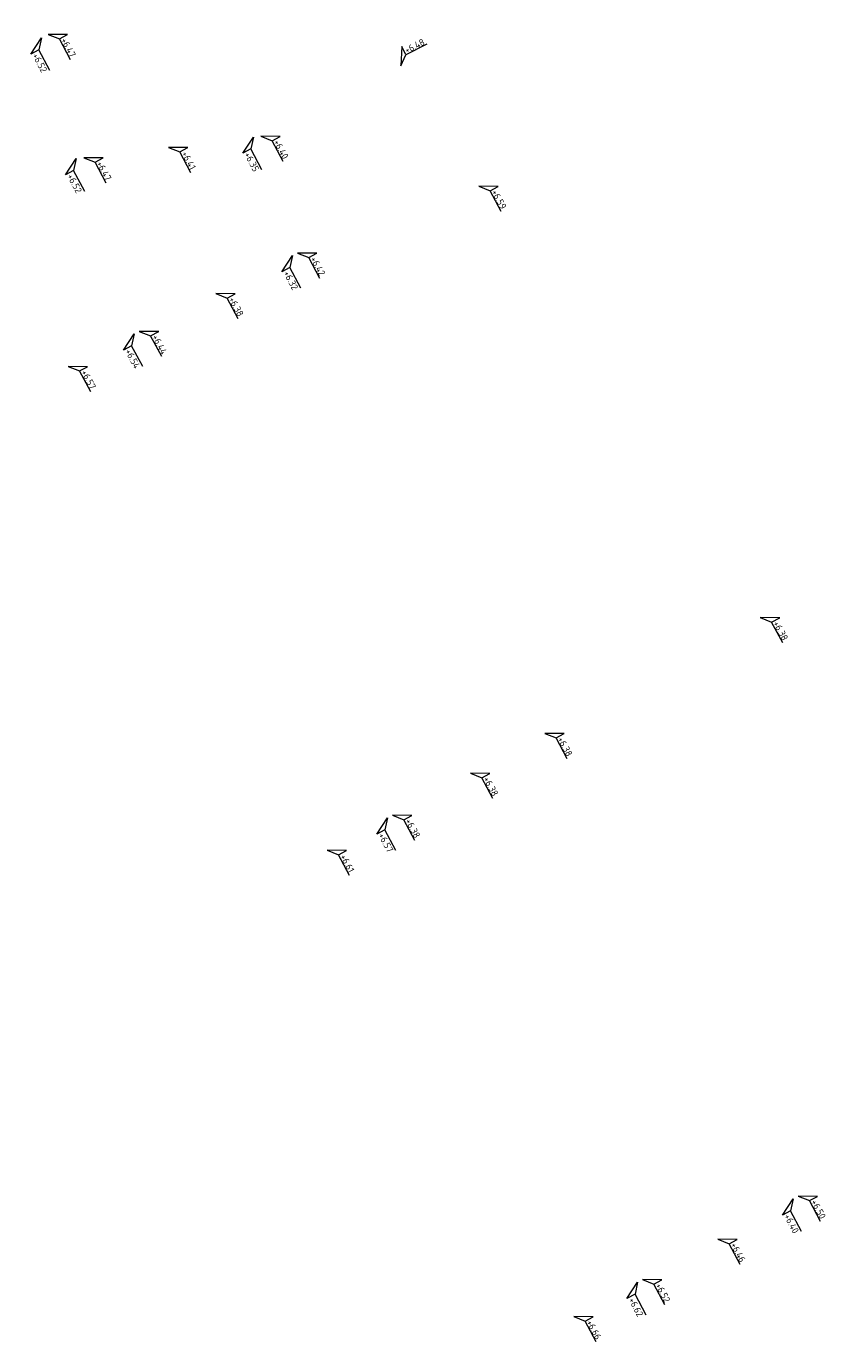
# Model space of a CAD drawing. Header units: metres. Extents: x 155115 to 155402, y 461434 to 461729.
# Tile 10 of 27: x 155287 to 155308, y 461434 to 461469. Entities that reach past the tile are written whole.
import ezdxf
from ezdxf.enums import TextEntityAlignment as Align

# ---------------------------------------------------------------- set-up
doc = ezdxf.new("R2010")
doc.units = ezdxf.units.M
doc.layers.add('X-XX-AL-HOOGTELABEL-S', color=7, linetype='Continuous', lineweight=25)
doc.styles.add('NLCS-ISO', font='NLCS-ISO.ttf')

# ---------------------------------------------------------------- blocks, each defined once
blk = doc.blocks.new('*U4')
at = {"lineweight": 18}
for p, q in [((-2.46, 2.07), (-2.46, 4.47)), ((-2.46, 4.47), (0, 0)), ((-8.66, 2.07), (-2.46, 2.07)), ((0, 0), (-2.46, 2.07))]:
    blk.add_line(p, q, dxfattribs=at)
at = {"lineweight": 18, "style": 'NLCS-ISO'}
blk.add_attdef('...', text='', height=1.8, dxfattribs=at).set_placement((-5.56, 1.65), align=Align.BOTTOM_CENTER)
blk = doc.blocks.new('*U3')
at = {"lineweight": 18}
for p, q in [((2.46, 4.47), (0, 0)), ((2.46, 2.07), (2.46, 4.47)), ((0, 0), (2.46, 2.07)), ((8.66, 2.07), (2.46, 2.07))]:
    blk.add_line(p, q, dxfattribs=at)
at = {"lineweight": 18, "style": 'NLCS-ISO'}
blk.add_attdef('...', text='', height=1.8, dxfattribs=at).set_placement((5.56, 1.65), align=Align.BOTTOM_CENTER)

msp = doc.modelspace()

# ---------------------------------------------------------------- block references
at = {"layer": 'X-XX-AL-HOOGTELABEL-S'}
ref = msp.add_blockref('*U4', (155287.607, 461468.306), dxfattribs=dict(at, xscale=0.1, yscale=0.1, zscale=0.1, rotation=118.0867960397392))
ref.add_attrib('...', '+6.52', dxfattribs={"layer": '0', "lineweight": 18, "height": 0.18, "rotation": 298.0868, "style": 'NLCS-ISO'}).set_placement((155287.437, 461467.585), align=Align.BOTTOM_CENTER)
ref = msp.add_blockref('*U4', (155287.783, 461468.4), dxfattribs=dict(at, xscale=-0.1, yscale=0.1, zscale=0.1, rotation=298.0867960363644))
ref.add_attrib('...', '+6.47', dxfattribs={"layer": '0', "lineweight": 18, "height": 0.18, "rotation": 298.0868, "style": 'NLCS-ISO'}).set_placement((155288.19, 461467.987), align=Align.BOTTOM_CENTER)
at = {"layer": 'X-XX-AL-HOOGTELABEL-S', "xscale": 0.1, "yscale": 0.1, "zscale": 0.1, "rotation": 26.55025936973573}
msp.add_blockref('*U3', (155297.075, 461467.567), dxfattribs=at).add_auto_attribs({'...': '+6.48'})
at = {"layer": 'X-XX-AL-HOOGTELABEL-S'}
ref = msp.add_blockref('*U4', (155293.384, 461465.718), dxfattribs=dict(at, xscale=-0.1, yscale=0.1, zscale=0.1, rotation=298.0867960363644))
ref.add_attrib('...', '+6.40', dxfattribs={"layer": '0', "lineweight": 18, "height": 0.18, "rotation": 298.0868, "style": 'NLCS-ISO'}).set_placement((155293.791, 461465.305), align=Align.BOTTOM_CENTER)
ref = msp.add_blockref('*U4', (155290.953, 461465.422), dxfattribs=dict(at, xscale=-0.1, yscale=0.1, zscale=0.1, rotation=298.0867960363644))
ref.add_attrib('...', '+6.41', dxfattribs={"layer": '0', "lineweight": 18, "height": 0.18, "rotation": 298.0868, "style": 'NLCS-ISO'}).set_placement((155291.361, 461465.009), align=Align.BOTTOM_CENTER)
ref = msp.add_blockref('*U4', (155293.189, 461465.695), dxfattribs=dict(at, xscale=0.1, yscale=0.1, zscale=0.1, rotation=118.0867960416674))
ref.add_attrib('...', '+6.35', dxfattribs={"layer": '0', "lineweight": 18, "height": 0.18, "rotation": 298.0868, "style": 'NLCS-ISO'}).set_placement((155293.019, 461464.974), align=Align.BOTTOM_CENTER)
ref = msp.add_blockref('*U4', (155288.722, 461465.15), dxfattribs=dict(at, xscale=-0.1, yscale=0.1, zscale=0.1, rotation=298.0867960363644))
ref.add_attrib('...', '+6.47', dxfattribs={"layer": '0', "lineweight": 18, "height": 0.18, "rotation": 298.0868, "style": 'NLCS-ISO'}).set_placement((155289.129, 461464.736), align=Align.BOTTOM_CENTER)
ref = msp.add_blockref('*U4', (155288.523, 461465.125), dxfattribs=dict(at, xscale=0.1, yscale=0.1, zscale=0.1, rotation=118.0867960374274))
ref.add_attrib('...', '+6.52', dxfattribs={"layer": '0', "lineweight": 18, "height": 0.18, "rotation": 298.0868, "style": 'NLCS-ISO'}).set_placement((155288.354, 461464.405), align=Align.BOTTOM_CENTER)
ref = msp.add_blockref('*U4', (155299.123, 461464.397), dxfattribs=dict(at, xscale=-0.1, yscale=0.1, zscale=0.1, rotation=298.0867960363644))
ref.add_attrib('...', '+6.59', dxfattribs={"layer": '0', "lineweight": 18, "height": 0.18, "rotation": 298.0868, "style": 'NLCS-ISO'}).set_placement((155299.53, 461463.984), align=Align.BOTTOM_CENTER)
ref = msp.add_blockref('*U4', (155294.353, 461462.637), dxfattribs=dict(at, xscale=-0.1, yscale=0.1, zscale=0.1, rotation=298.0867960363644))
ref.add_attrib('...', '+6.42', dxfattribs={"layer": '0', "lineweight": 18, "height": 0.18, "rotation": 298.0868, "style": 'NLCS-ISO'}).set_placement((155294.76, 461462.224), align=Align.BOTTOM_CENTER)
ref = msp.add_blockref('*U4', (155294.218, 461462.571), dxfattribs=dict(at, xscale=0.1, yscale=0.1, zscale=0.1, rotation=118.0867960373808))
ref.add_attrib('...', '+6.32', dxfattribs={"layer": '0', "lineweight": 18, "height": 0.18, "rotation": 298.0868, "style": 'NLCS-ISO'}).set_placement((155294.049, 461461.85), align=Align.BOTTOM_CENTER)
ref = msp.add_blockref('*U4', (155292.202, 461461.572), dxfattribs=dict(at, xscale=-0.1, yscale=0.1, zscale=0.1, rotation=298.0867960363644))
ref.add_attrib('...', '+6.38', dxfattribs={"layer": '0', "lineweight": 18, "height": 0.18, "rotation": 298.0868, "style": 'NLCS-ISO'}).set_placement((155292.609, 461461.159), align=Align.BOTTOM_CENTER)
ref = msp.add_blockref('*U4', (155290.186, 461460.574), dxfattribs=dict(at, xscale=-0.1, yscale=0.1, zscale=0.1, rotation=298.0867960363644))
ref.add_attrib('...', '+6.44', dxfattribs={"layer": '0', "lineweight": 18, "height": 0.18, "rotation": 298.0868, "style": 'NLCS-ISO'}).set_placement((155290.593, 461460.161), align=Align.BOTTOM_CENTER)
ref = msp.add_blockref('*U4', (155290.051, 461460.507), dxfattribs=dict(at, xscale=0.1, yscale=0.1, zscale=0.1, rotation=118.086796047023))
ref.add_attrib('...', '+6.54', dxfattribs={"layer": '0', "lineweight": 18, "height": 0.18, "rotation": 298.0868, "style": 'NLCS-ISO'}).set_placement((155289.882, 461459.786), align=Align.BOTTOM_CENTER)
ref = msp.add_blockref('*U4', (155288.315, 461459.65), dxfattribs=dict(at, xscale=-0.1, yscale=0.1, zscale=0.1, rotation=298.0867960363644))
ref.add_attrib('...', '+6.57', dxfattribs={"layer": '0', "lineweight": 18, "height": 0.18, "rotation": 298.0868, "style": 'NLCS-ISO'}).set_placement((155288.722, 461459.237), align=Align.BOTTOM_CENTER)
ref = msp.add_blockref('*U4', (155306.539, 461453.03), dxfattribs=dict(at, xscale=-0.1, yscale=0.1, zscale=0.1, rotation=298.0867960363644))
ref.add_attrib('...', '+6.38', dxfattribs={"layer": '0', "lineweight": 18, "height": 0.18, "rotation": 298.0868, "style": 'NLCS-ISO'}).set_placement((155306.946, 461452.617), align=Align.BOTTOM_CENTER)
ref = msp.add_blockref('*U4', (155300.861, 461449.979), dxfattribs=dict(at, xscale=-0.1, yscale=0.1, zscale=0.1, rotation=298.0867960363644))
ref.add_attrib('...', '+6.38', dxfattribs={"layer": '0', "lineweight": 18, "height": 0.18, "rotation": 298.0868, "style": 'NLCS-ISO'}).set_placement((155301.268, 461449.566), align=Align.BOTTOM_CENTER)
ref = msp.add_blockref('*U4', (155298.908, 461448.93), dxfattribs=dict(at, xscale=-0.1, yscale=0.1, zscale=0.1, rotation=298.0867960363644))
ref.add_attrib('...', '+6.38', dxfattribs={"layer": '0', "lineweight": 18, "height": 0.18, "rotation": 298.0868, "style": 'NLCS-ISO'}).set_placement((155299.315, 461448.517), align=Align.BOTTOM_CENTER)
ref = msp.add_blockref('*U4', (155296.852, 461447.825), dxfattribs=dict(at, xscale=-0.1, yscale=0.1, zscale=0.1, rotation=298.0867960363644))
ref.add_attrib('...', '+6.38', dxfattribs={"layer": '0', "lineweight": 18, "height": 0.18, "rotation": 298.0868, "style": 'NLCS-ISO'}).set_placement((155297.259, 461447.412), align=Align.BOTTOM_CENTER)
ref = msp.add_blockref('*U4', (155296.72, 461447.754), dxfattribs=dict(at, xscale=0.1, yscale=0.1, zscale=0.1, rotation=118.0867960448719))
ref.add_attrib('...', '+6.57', dxfattribs={"layer": '0', "lineweight": 18, "height": 0.18, "rotation": 298.0868, "style": 'NLCS-ISO'}).set_placement((155296.55, 461447.033), align=Align.BOTTOM_CENTER)
ref = msp.add_blockref('*U4', (155295.129, 461446.9), dxfattribs=dict(at, xscale=-0.1, yscale=0.1, zscale=0.1, rotation=298.0867960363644))
ref.add_attrib('...', '+6.61', dxfattribs={"layer": '0', "lineweight": 18, "height": 0.18, "rotation": 298.0868, "style": 'NLCS-ISO'}).set_placement((155295.536, 461446.486), align=Align.BOTTOM_CENTER)
ref = msp.add_blockref('*U4', (155307.402, 461437.715), dxfattribs=dict(at, xscale=0.1, yscale=0.1, zscale=0.1, rotation=118.0867960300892))
ref.add_attrib('...', '+6.40', dxfattribs={"layer": '0', "lineweight": 18, "height": 0.18, "rotation": 298.0868, "style": 'NLCS-ISO'}).set_placement((155307.233, 461436.994), align=Align.BOTTOM_CENTER)
ref = msp.add_blockref('*U4', (155307.535, 461437.786), dxfattribs=dict(at, xscale=-0.1, yscale=0.1, zscale=0.1, rotation=298.0867960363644))
ref.add_attrib('...', '+6.50', dxfattribs={"layer": '0', "lineweight": 18, "height": 0.18, "rotation": 298.0868, "style": 'NLCS-ISO'}).set_placement((155307.942, 461437.373), align=Align.BOTTOM_CENTER)
ref = msp.add_blockref('*U4', (155305.421, 461436.65), dxfattribs=dict(at, xscale=-0.1, yscale=0.1, zscale=0.1, rotation=298.0867960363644))
ref.add_attrib('...', '+6.46', dxfattribs={"layer": '0', "lineweight": 18, "height": 0.18, "rotation": 298.0868, "style": 'NLCS-ISO'}).set_placement((155305.828, 461436.237), align=Align.BOTTOM_CENTER)
ref = msp.add_blockref('*U4', (155303.438, 461435.585), dxfattribs=dict(at, xscale=-0.1, yscale=0.1, zscale=0.1, rotation=298.0867960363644))
ref.add_attrib('...', '+6.52', dxfattribs={"layer": '0', "lineweight": 18, "height": 0.18, "rotation": 298.0868, "style": 'NLCS-ISO'}).set_placement((155303.846, 461435.172), align=Align.BOTTOM_CENTER)
ref = msp.add_blockref('*U4', (155303.306, 461435.514), dxfattribs=dict(at, xscale=0.1, yscale=0.1, zscale=0.1, rotation=118.0867960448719))
ref.add_attrib('...', '+6.62', dxfattribs={"layer": '0', "lineweight": 18, "height": 0.18, "rotation": 298.0868, "style": 'NLCS-ISO'}).set_placement((155303.137, 461434.793), align=Align.BOTTOM_CENTER)
ref = msp.add_blockref('*U4', (155301.624, 461434.611), dxfattribs=dict(at, xscale=-0.1, yscale=0.1, zscale=0.1, rotation=298.0867960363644))
ref.add_attrib('...', '+6.66', dxfattribs={"layer": '0', "lineweight": 18, "height": 0.18, "rotation": 298.0868, "style": 'NLCS-ISO'}).set_placement((155302.031, 461434.198), align=Align.BOTTOM_CENTER)

doc.saveas('drawing.dxf')
